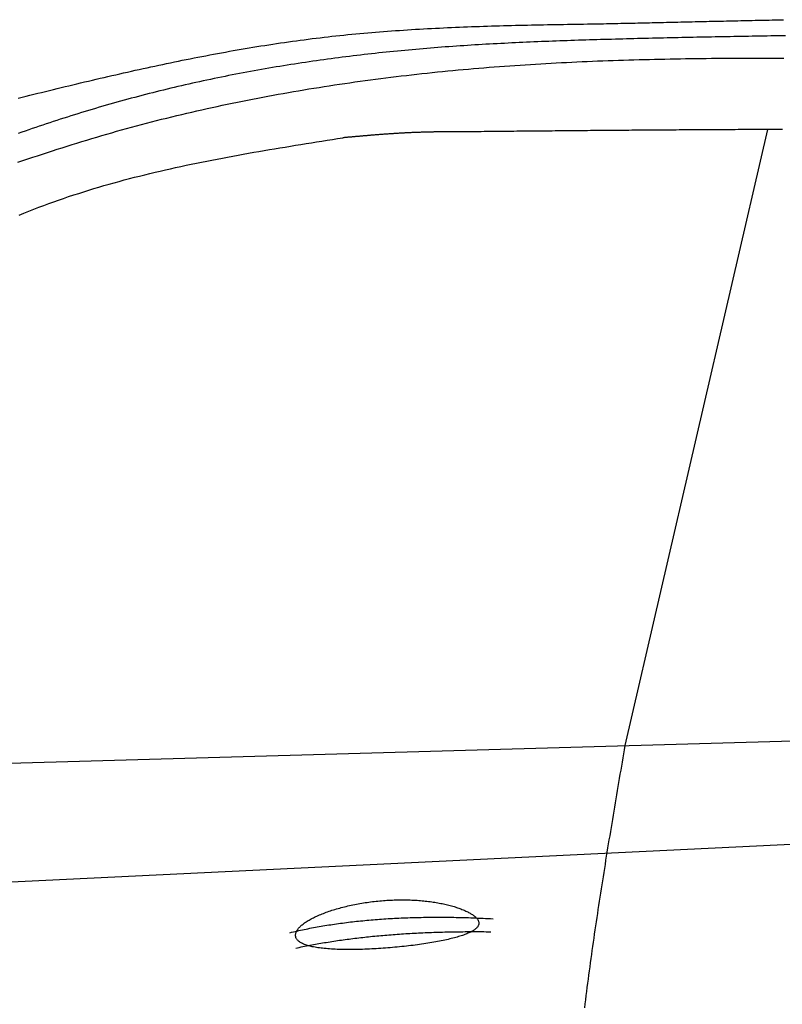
# Model space of a CAD drawing. Extents: x 562 to 7231, y 5817 to 12126.
# Tile 31 of 58: x 3112 to 3793, y 8890 to 9769. Entities that reach past the tile are written whole.
import ezdxf

# ---------------------------------------------------------------- set-up
doc = ezdxf.new("R2010")
doc.units = 0
doc.layers.add('CAR', color=10, linetype='CONTINUOUS')

msp = doc.modelspace()

# ---------------------------------------------------------------- linework, layer by layer
at = {"layer": 'CAR'}
for p, q in [((3780.018, 9671.238), (3652.721, 9120.874)), ((2781.343, 9095.884), (4447.567, 9143.669)), ((4447.567, 9063.515), (2239.878, 8957.561))]:
    msp.add_line(p, q, dxfattribs=at)
for points in [[(3110.83, 9699.32, 0), (3114.32, 9700.18, 0), (3117.8, 9701.04, 0), (3121.28, 9701.91, 0), (3124.76, 9702.77, 0), (3128.24, 9703.62, 0), (3131.72, 9704.48, 0), (3135.21, 9705.33, 0), (3138.69, 9706.19, 0), (3142.17, 9707.04, 0), (3145.65, 9707.88, 0), (3149.14, 9708.73, 0), (3152.62, 9709.57, 0), (3156.1, 9710.41, 0), (3159.59, 9711.25, 0), (3163.07, 9712.08, 0), (3166.56, 9712.91, 0), (3170.04, 9713.74, 0), (3173.53, 9714.57, 0), (3177.02, 9715.39, 0), (3180.5, 9716.21, 0), (3183.99, 9717.02, 0), (3187.48, 9717.83, 0), (3190.97, 9718.64, 0), (3194.46, 9719.44, 0), (3197.94, 9720.24, 0), (3201.43, 9721.03, 0), (3204.92, 9721.83, 0), (3208.42, 9722.61, 0), (3211.91, 9723.39, 0), (3215.4, 9724.17, 0), (3218.89, 9724.94, 0), (3222.38, 9725.71, 0), (3225.88, 9726.47, 0), (3229.37, 9727.23, 0), (3232.87, 9727.98, 0), (3236.36, 9728.73, 0), (3239.86, 9729.47, 0), (3243.36, 9730.2, 0), (3246.85, 9730.93, 0), (3250.35, 9731.66, 0), (3253.85, 9732.37, 0), (3257.35, 9733.09, 0), (3260.85, 9733.79, 0), (3264.36, 9734.49, 0), (3267.86, 9735.19, 0), (3271.36, 9735.87, 0), (3274.87, 9736.55, 0), (3278.37, 9737.23, 0), (3281.88, 9737.89, 0), (3285.38, 9738.55, 0), (3288.89, 9739.2, 0), (3292.4, 9739.85, 0), (3295.91, 9740.49, 0), (3299.42, 9741.12, 0), (3302.93, 9741.74, 0), (3306.44, 9742.36, 0), (3309.96, 9742.96, 0), (3313.47, 9743.56, 0), (3316.99, 9744.16, 0), (3320.5, 9744.74, 0), (3324.02, 9745.31, 0), (3327.54, 9745.88, 0), (3331.06, 9746.44, 0), (3334.58, 9746.99, 0), (3338.1, 9747.53, 0), (3341.62, 9748.06, 0), (3345.15, 9748.59, 0), (3348.67, 9749.1, 0), (3352.2, 9749.61, 0), (3355.73, 9750.1, 0), (3359.25, 9750.59, 0), (3362.78, 9751.06, 0), (3366.32, 9751.53, 0), (3369.85, 9751.99, 0), (3373.38, 9752.44, 0), (3376.92, 9752.88, 0), (3380.45, 9753.3, 0), (3383.99, 9753.72, 0), (3387.53, 9754.13, 0), (3391.07, 9754.52, 0), (3394.61, 9754.91, 0), (3398.15, 9755.29, 0), (3401.69, 9755.66, 0), (3405.24, 9756.01, 0), (3408.79, 9756.36, 0), (3412.33, 9756.7, 0), (3415.88, 9757.03, 0), (3419.43, 9757.35, 0), (3422.98, 9757.67, 0), (3426.53, 9757.97, 0), (3430.09, 9758.26, 0), (3433.64, 9758.55, 0), (3437.19, 9758.83, 0), (3440.75, 9759.1, 0), (3444.31, 9759.36, 0), (3447.87, 9759.62, 0), (3451.42, 9759.86, 0), (3454.98, 9760.1, 0), (3458.54, 9760.34, 0), (3462.11, 9760.56, 0), (3465.67, 9760.78, 0), (3469.23, 9760.99, 0), (3472.8, 9761.19, 0), (3476.36, 9761.39, 0), (3479.93, 9761.58, 0), (3483.49, 9761.77, 0), (3487.06, 9761.95, 0), (3490.63, 9762.12, 0), (3494.2, 9762.29, 0), (3497.77, 9762.45, 0), (3501.34, 9762.6, 0), (3504.91, 9762.75, 0), (3508.48, 9762.9, 0), (3512.05, 9763.04, 0), (3515.63, 9763.17, 0), (3519.2, 9763.3, 0), (3522.77, 9763.43, 0), (3526.35, 9763.55, 0), (3529.92, 9763.66, 0), (3533.5, 9763.78, 0), (3537.08, 9763.88, 0), (3540.65, 9763.99, 0), (3544.23, 9764.09, 0), (3547.81, 9764.18, 0), (3551.39, 9764.28, 0), (3554.97, 9764.37, 0), (3558.55, 9764.45, 0), (3562.12, 9764.54, 0), (3565.7, 9764.62, 0), (3569.28, 9764.69, 0), (3572.87, 9764.77, 0), (3576.45, 9764.84, 0), (3580.03, 9764.91, 0), (3583.61, 9764.98, 0), (3587.19, 9765.04, 0), (3590.77, 9765.11, 0), (3594.35, 9765.17, 0), (3597.94, 9765.23, 0), (3601.52, 9765.29, 0), (3605.1, 9765.35, 0), (3608.69, 9765.4, 0), (3612.27, 9765.46, 0), (3615.85, 9765.51, 0), (3619.44, 9765.57, 0), (3623.02, 9765.62, 0), (3626.6, 9765.67, 0), (3630.19, 9765.72, 0), (3633.77, 9765.78, 0)], [(3633.77, 9765.78, 0), (3636.32, 9765.83, 0), (3638.87, 9765.89, 0), (3641.42, 9765.95, 0), (3643.98, 9766.01, 0), (3646.53, 9766.07, 0), (3649.08, 9766.13, 0), (3651.63, 9766.18, 0), (3654.18, 9766.24, 0), (3656.73, 9766.3, 0), (3659.29, 9766.36, 0), (3661.84, 9766.42, 0), (3664.39, 9766.47, 0), (3666.94, 9766.53, 0), (3669.49, 9766.59, 0), (3672.05, 9766.65, 0), (3674.6, 9766.71, 0), (3677.15, 9766.77, 0), (3679.7, 9766.82, 0), (3682.25, 9766.88, 0), (3684.8, 9766.94, 0), (3687.36, 9767, 0), (3689.91, 9767.06, 0), (3692.46, 9767.11, 0), (3695.01, 9767.17, 0), (3697.56, 9767.23, 0), (3700.11, 9767.29, 0), (3702.67, 9767.34, 0), (3705.22, 9767.4, 0), (3707.77, 9767.46, 0), (3710.32, 9767.52, 0), (3712.87, 9767.57, 0), (3715.43, 9767.63, 0), (3717.98, 9767.69, 0), (3720.53, 9767.75, 0), (3723.08, 9767.8, 0), (3725.63, 9767.86, 0), (3728.18, 9767.92, 0), (3730.74, 9767.98, 0), (3733.29, 9768.03, 0), (3735.84, 9768.09, 0), (3738.39, 9768.15, 0), (3740.94, 9768.2, 0), (3743.49, 9768.26, 0), (3746.05, 9768.32, 0), (3748.6, 9768.37, 0), (3751.15, 9768.43, 0), (3753.7, 9768.49, 0), (3756.25, 9768.54, 0), (3758.8, 9768.6, 0), (3761.36, 9768.66, 0), (3763.91, 9768.71, 0), (3766.46, 9768.77, 0), (3769.01, 9768.83, 0), (3771.56, 9768.88, 0), (3774.11, 9768.94, 0), (3776.67, 9768.99, 0), (3779.22, 9769.05, 0), (3781.77, 9769.1, 0), (3784.32, 9769.16, 0), (3786.87, 9769.22, 0), (3789.42, 9769.27, 0), (3791.98, 9769.33, 0), (3794.53, 9769.38, 0)], [(3796.28, 9755.03, 0), (3792.98, 9754.98, 0), (3789.67, 9754.93, 0), (3786.37, 9754.88, 0), (3783.06, 9754.83, 0), (3779.76, 9754.78, 0), (3776.45, 9754.73, 0), (3773.14, 9754.67, 0), (3769.84, 9754.62, 0), (3766.53, 9754.56, 0), (3763.23, 9754.5, 0), (3759.92, 9754.45, 0), (3756.62, 9754.39, 0), (3753.31, 9754.33, 0), (3750, 9754.27, 0), (3746.7, 9754.21, 0), (3743.39, 9754.15, 0), (3740.09, 9754.09, 0), (3736.78, 9754.02, 0), (3733.48, 9753.96, 0), (3730.17, 9753.9, 0), (3726.86, 9753.83, 0), (3723.56, 9753.76, 0), (3720.25, 9753.7, 0), (3716.95, 9753.63, 0), (3713.64, 9753.56, 0), (3710.34, 9753.49, 0), (3707.03, 9753.42, 0), (3703.73, 9753.35, 0), (3700.42, 9753.28, 0), (3697.11, 9753.21, 0), (3693.81, 9753.13, 0), (3690.5, 9753.06, 0), (3687.2, 9752.98, 0), (3683.89, 9752.91, 0), (3680.59, 9752.83, 0), (3677.28, 9752.75, 0), (3673.98, 9752.67, 0), (3670.67, 9752.59, 0), (3667.37, 9752.51, 0), (3664.06, 9752.43, 0), (3660.75, 9752.35, 0), (3657.45, 9752.26, 0), (3654.14, 9752.18, 0), (3650.84, 9752.1, 0), (3647.53, 9752.01, 0), (3644.23, 9751.92, 0), (3640.92, 9751.83, 0), (3637.62, 9751.74, 0), (3634.31, 9751.65, 0), (3631.01, 9751.56, 0), (3627.7, 9751.46, 0), (3624.4, 9751.36, 0), (3621.09, 9751.26, 0), (3617.79, 9751.16, 0), (3614.48, 9751.06, 0), (3611.18, 9750.95, 0), (3607.87, 9750.85, 0), (3604.57, 9750.74, 0), (3601.26, 9750.62, 0), (3597.96, 9750.51, 0), (3594.66, 9750.39, 0), (3591.35, 9750.27, 0), (3588.05, 9750.15, 0), (3584.74, 9750.02, 0), (3581.44, 9749.89, 0), (3578.14, 9749.76, 0), (3574.83, 9749.63, 0), (3571.53, 9749.49, 0), (3568.23, 9749.35, 0), (3564.92, 9749.2, 0), (3561.62, 9749.06, 0), (3558.32, 9748.9, 0), (3555.02, 9748.75, 0), (3551.71, 9748.59, 0), (3548.41, 9748.43, 0), (3545.11, 9748.26, 0), (3541.81, 9748.09, 0), (3538.51, 9747.92, 0), (3535.2, 9747.74, 0), (3531.9, 9747.55, 0), (3528.6, 9747.37, 0), (3525.3, 9747.18, 0), (3522, 9746.98, 0), (3518.7, 9746.78, 0), (3515.4, 9746.57, 0), (3512.1, 9746.36, 0), (3508.8, 9746.15, 0), (3505.5, 9745.93, 0), (3502.2, 9745.7, 0), (3498.9, 9745.47, 0), (3495.61, 9745.24, 0), (3492.31, 9745, 0), (3489.01, 9744.75, 0), (3485.71, 9744.5, 0), (3482.41, 9744.24, 0), (3479.12, 9743.98, 0), (3475.82, 9743.71, 0), (3472.52, 9743.44, 0), (3469.23, 9743.16, 0), (3465.93, 9742.88, 0), (3462.64, 9742.58, 0), (3459.34, 9742.29, 0), (3456.05, 9741.98, 0), (3452.75, 9741.67, 0), (3449.46, 9741.35, 0), (3446.16, 9741.03, 0), (3442.87, 9740.7, 0), (3439.58, 9740.37, 0), (3436.28, 9740.02, 0), (3432.99, 9739.67, 0), (3429.7, 9739.32, 0), (3426.41, 9738.95, 0), (3423.12, 9738.59, 0), (3419.83, 9738.21, 0), (3416.54, 9737.83, 0), (3413.25, 9737.44, 0), (3409.96, 9737.04, 0), (3406.67, 9736.64, 0), (3403.39, 9736.23, 0), (3400.1, 9735.81, 0), (3396.82, 9735.39, 0), (3393.53, 9734.96, 0), (3390.25, 9734.52, 0), (3386.96, 9734.08, 0), (3383.68, 9733.63, 0), (3380.4, 9733.17, 0), (3377.12, 9732.7, 0), (3373.84, 9732.23, 0), (3370.56, 9731.75, 0), (3367.29, 9731.27, 0), (3364.01, 9730.77, 0), (3360.74, 9730.27, 0), (3357.46, 9729.76, 0), (3354.19, 9729.25, 0), (3350.92, 9728.73, 0), (3347.65, 9728.2, 0), (3344.38, 9727.66, 0), (3341.11, 9727.12, 0), (3337.84, 9726.57, 0), (3334.58, 9726.01, 0), (3331.31, 9725.44, 0), (3328.05, 9724.87, 0), (3324.79, 9724.29, 0), (3321.53, 9723.7, 0), (3318.27, 9723.11, 0), (3315.01, 9722.51, 0), (3311.76, 9721.9, 0), (3308.51, 9721.28, 0), (3305.25, 9720.65, 0), (3302, 9720.02, 0), (3298.75, 9719.38, 0), (3295.51, 9718.73, 0), (3292.26, 9718.08, 0), (3289.02, 9717.41, 0), (3285.78, 9716.74, 0), (3282.53, 9716.07, 0), (3279.3, 9715.38, 0), (3276.06, 9714.69, 0), (3272.82, 9713.98, 0), (3269.59, 9713.27, 0), (3266.36, 9712.56, 0), (3263.13, 9711.83, 0), (3259.9, 9711.1, 0), (3256.68, 9710.36, 0), (3253.46, 9709.61, 0), (3250.24, 9708.85, 0), (3247.02, 9708.09, 0), (3243.8, 9707.32, 0), (3240.58, 9706.54, 0), (3237.37, 9705.75, 0), (3234.16, 9704.95, 0), (3230.95, 9704.15, 0), (3227.75, 9703.33, 0), (3224.54, 9702.51, 0), (3221.34, 9701.68, 0), (3218.14, 9700.84, 0), (3214.95, 9700, 0), (3211.75, 9699.15, 0), (3208.56, 9698.28, 0), (3205.37, 9697.41, 0), (3202.19, 9696.53, 0), (3199, 9695.65, 0), (3195.82, 9694.75, 0), (3192.64, 9693.85, 0), (3189.47, 9692.94, 0), (3186.29, 9692.02, 0), (3183.12, 9691.09, 0), (3179.95, 9690.15, 0), (3176.79, 9689.21, 0), (3173.62, 9688.25, 0), (3170.46, 9687.29, 0), (3167.3, 9686.33, 0), (3164.15, 9685.35, 0), (3160.99, 9684.37, 0), (3157.84, 9683.38, 0), (3154.69, 9682.38, 0), (3151.54, 9681.38, 0), (3148.39, 9680.37, 0), (3145.25, 9679.35, 0), (3142.11, 9678.33, 0), (3138.97, 9677.3, 0), (3135.83, 9676.27, 0), (3132.69, 9675.22, 0), (3129.56, 9674.18, 0), (3126.43, 9673.12, 0), (3123.3, 9672.06, 0), (3120.17, 9671, 0), (3117.04, 9669.93, 0), (3113.92, 9668.85, 0), (3110.79, 9667.77, 0)], [(3110.57, 9642.02, 0), (3114.94, 9643.5, 0), (3119.32, 9644.98, 0), (3123.7, 9646.45, 0), (3128.09, 9647.91, 0), (3132.48, 9649.36, 0), (3136.87, 9650.8, 0), (3141.26, 9652.23, 0), (3145.66, 9653.65, 0), (3150.06, 9655.05, 0), (3154.46, 9656.45, 0), (3158.87, 9657.83, 0), (3163.28, 9659.2, 0), (3167.7, 9660.56, 0), (3172.12, 9661.9, 0), (3176.54, 9663.23, 0), (3180.97, 9664.55, 0), (3185.4, 9665.85, 0), (3189.84, 9667.14, 0), (3194.28, 9668.41, 0), (3198.72, 9669.67, 0), (3203.17, 9670.92, 0), (3207.63, 9672.15, 0), (3212.09, 9673.36, 0), (3216.55, 9674.57, 0), (3221.02, 9675.75, 0), (3225.49, 9676.93, 0), (3229.96, 9678.09, 0), (3234.44, 9679.24, 0), (3238.92, 9680.37, 0), (3243.41, 9681.49, 0), (3247.9, 9682.59, 0), (3252.39, 9683.68, 0), (3256.89, 9684.76, 0), (3261.39, 9685.83, 0), (3265.9, 9686.88, 0), (3270.41, 9687.91, 0), (3274.92, 9688.94, 0), (3279.43, 9689.95, 0), (3283.95, 9690.95, 0), (3288.47, 9691.93, 0), (3293, 9692.9, 0), (3297.52, 9693.86, 0), (3302.05, 9694.81, 0), (3306.59, 9695.74, 0), (3311.13, 9696.66, 0), (3315.67, 9697.56, 0), (3320.21, 9698.46, 0), (3324.75, 9699.34, 0), (3329.3, 9700.21, 0), (3333.85, 9701.06, 0), (3338.41, 9701.91, 0), (3342.97, 9702.74, 0), (3347.52, 9703.56, 0), (3352.09, 9704.37, 0), (3356.65, 9705.16, 0), (3361.22, 9705.94, 0), (3365.79, 9706.71, 0), (3370.36, 9707.47, 0), (3374.93, 9708.21, 0), (3379.51, 9708.95, 0), (3384.09, 9709.67, 0), (3388.67, 9710.38, 0), (3393.25, 9711.08, 0), (3397.83, 9711.77, 0), (3402.42, 9712.44, 0), (3407.01, 9713.1, 0), (3411.6, 9713.76, 0), (3416.19, 9714.4, 0), (3420.78, 9715.02, 0), (3425.38, 9715.64, 0), (3429.97, 9716.25, 0), (3434.57, 9716.84, 0), (3439.17, 9717.43, 0), (3443.77, 9718, 0), (3448.37, 9718.56, 0), (3452.98, 9719.11, 0), (3457.58, 9719.65, 0), (3462.19, 9720.18, 0), (3466.8, 9720.7, 0), (3471.41, 9721.2, 0), (3476.01, 9721.7, 0), (3480.63, 9722.19, 0), (3485.24, 9722.66, 0), (3489.85, 9723.13, 0), (3494.46, 9723.58, 0), (3499.08, 9724.02, 0), (3503.69, 9724.46, 0), (3508.31, 9724.88, 0), (3512.93, 9725.29, 0), (3517.54, 9725.7, 0), (3522.16, 9726.09, 0), (3526.78, 9726.47, 0), (3531.4, 9726.84, 0), (3536.02, 9727.21, 0), (3540.64, 9727.56, 0), (3545.26, 9727.9, 0), (3549.88, 9728.24, 0), (3554.5, 9728.56, 0), (3559.12, 9728.87, 0), (3563.74, 9729.18, 0), (3568.36, 9729.47, 0), (3572.98, 9729.76, 0), (3577.6, 9730.03, 0), (3582.22, 9730.3, 0), (3586.84, 9730.56, 0), (3591.46, 9730.81, 0), (3596.08, 9731.05, 0), (3600.7, 9731.28, 0), (3605.32, 9731.5, 0), (3609.94, 9731.72, 0), (3614.56, 9731.93, 0), (3619.18, 9732.13, 0), (3623.8, 9732.32, 0), (3628.42, 9732.5, 0), (3633.04, 9732.68, 0), (3637.66, 9732.85, 0), (3642.29, 9733.01, 0), (3646.91, 9733.16, 0), (3651.53, 9733.31, 0), (3656.15, 9733.45, 0), (3660.77, 9733.58, 0), (3665.39, 9733.71, 0), (3670.01, 9733.83, 0), (3674.63, 9733.94, 0), (3679.25, 9734.05, 0), (3683.87, 9734.15, 0), (3688.49, 9734.25, 0), (3693.11, 9734.34, 0), (3697.73, 9734.42, 0), (3702.35, 9734.5, 0), (3706.97, 9734.58, 0), (3711.6, 9734.64, 0), (3716.22, 9734.71, 0), (3720.84, 9734.77, 0), (3725.46, 9734.82, 0), (3730.08, 9734.87, 0), (3734.7, 9734.91, 0), (3739.32, 9734.95, 0), (3743.94, 9734.99, 0), (3748.56, 9735.02, 0), (3753.18, 9735.05, 0), (3757.8, 9735.07, 0), (3762.42, 9735.09, 0), (3767.05, 9735.11, 0), (3771.67, 9735.12, 0), (3776.29, 9735.13, 0), (3780.91, 9735.13, 0), (3785.53, 9735.14, 0), (3790.15, 9735.14, 0), (3794.77, 9735.13, 0)], [(3521.78, 9669.32, 0), (3521.01, 9669.32, 0), (3520.25, 9669.32, 0), (3519.49, 9669.32, 0), (3518.73, 9669.32, 0), (3517.96, 9669.32, 0), (3517.2, 9669.32, 0), (3516.44, 9669.32, 0), (3515.68, 9669.32, 0), (3514.92, 9669.32, 0), (3514.15, 9669.32, 0), (3513.39, 9669.32, 0), (3512.63, 9669.32, 0), (3511.87, 9669.32, 0), (3511.1, 9669.32, 0), (3510.34, 9669.32, 0), (3509.58, 9669.32, 0), (3508.82, 9669.31, 0), (3508.06, 9669.31, 0), (3507.29, 9669.31, 0), (3506.53, 9669.31, 0), (3505.77, 9669.31, 0), (3505.01, 9669.3, 0), (3504.24, 9669.3, 0), (3503.48, 9669.3, 0), (3502.72, 9669.29, 0), (3501.96, 9669.29, 0), (3501.2, 9669.29, 0), (3500.43, 9669.28, 0), (3499.67, 9669.28, 0), (3498.91, 9669.27, 0), (3498.15, 9669.27, 0), (3497.39, 9669.26, 0), (3496.62, 9669.26, 0), (3495.86, 9669.25, 0), (3495.1, 9669.24, 0), (3494.34, 9669.24, 0), (3493.58, 9669.23, 0), (3492.81, 9669.22, 0), (3492.05, 9669.22, 0), (3491.29, 9669.21, 0), (3490.53, 9669.2, 0), (3489.77, 9669.19, 0), (3489, 9669.18, 0), (3488.24, 9669.17, 0), (3487.48, 9669.16, 0), (3486.72, 9669.15, 0), (3485.96, 9669.13, 0), (3485.19, 9669.12, 0), (3484.43, 9669.11, 0), (3483.67, 9669.1, 0), (3482.91, 9669.08, 0), (3482.15, 9669.07, 0), (3481.39, 9669.05, 0), (3480.62, 9669.04, 0), (3479.86, 9669.02, 0), (3479.1, 9669, 0), (3478.34, 9668.99, 0), (3477.58, 9668.97, 0), (3476.82, 9668.95, 0), (3476.06, 9668.93, 0), (3475.29, 9668.91, 0), (3474.53, 9668.89, 0), (3473.77, 9668.87, 0), (3473.01, 9668.85, 0), (3472.25, 9668.83, 0), (3471.49, 9668.8, 0), (3470.73, 9668.78, 0), (3469.97, 9668.75, 0), (3469.2, 9668.73, 0), (3468.44, 9668.7, 0), (3467.68, 9668.68, 0), (3466.92, 9668.65, 0), (3466.16, 9668.62, 0), (3465.4, 9668.59, 0), (3464.64, 9668.56, 0), (3463.88, 9668.53, 0), (3463.12, 9668.5, 0), (3462.36, 9668.46, 0), (3461.59, 9668.43, 0), (3460.83, 9668.4, 0), (3460.07, 9668.36, 0), (3459.31, 9668.33, 0), (3458.55, 9668.29, 0), (3457.79, 9668.25, 0), (3457.03, 9668.21, 0), (3456.27, 9668.17, 0), (3455.51, 9668.13, 0), (3454.75, 9668.09, 0), (3453.99, 9668.05, 0), (3453.23, 9668.01, 0), (3452.47, 9667.97, 0), (3451.71, 9667.92, 0), (3450.95, 9667.88, 0), (3450.19, 9667.83, 0), (3449.43, 9667.79, 0), (3448.67, 9667.74, 0), (3447.91, 9667.69, 0), (3447.15, 9667.65, 0), (3446.39, 9667.6, 0), (3445.63, 9667.55, 0), (3444.87, 9667.5, 0), (3444.11, 9667.45, 0), (3443.35, 9667.4, 0), (3442.59, 9667.35, 0), (3441.83, 9667.29, 0), (3441.07, 9667.24, 0), (3440.31, 9667.19, 0), (3439.55, 9667.13, 0), (3438.79, 9667.08, 0), (3438.03, 9667.02, 0), (3437.27, 9666.97, 0), (3436.51, 9666.91, 0), (3435.75, 9666.85, 0), (3434.99, 9666.8, 0), (3434.23, 9666.74, 0), (3433.47, 9666.68, 0), (3432.71, 9666.62, 0), (3431.95, 9666.56, 0), (3431.19, 9666.5, 0), (3430.43, 9666.44, 0), (3429.67, 9666.38, 0), (3428.91, 9666.32, 0), (3428.15, 9666.26, 0), (3427.39, 9666.2, 0), (3426.63, 9666.14, 0), (3425.87, 9666.08, 0), (3425.11, 9666.01, 0), (3424.35, 9665.95, 0), (3423.59, 9665.89, 0), (3422.83, 9665.82, 0), (3422.08, 9665.76, 0), (3421.32, 9665.7, 0), (3420.56, 9665.63, 0), (3419.8, 9665.57, 0), (3419.04, 9665.5, 0), (3418.28, 9665.44, 0), (3417.52, 9665.37, 0), (3416.76, 9665.3, 0), (3416, 9665.24, 0), (3415.24, 9665.17, 0), (3414.48, 9665.11, 0), (3413.72, 9665.04, 0), (3412.96, 9664.97, 0), (3412.2, 9664.91, 0), (3411.44, 9664.84, 0), (3410.69, 9664.77, 0), (3409.93, 9664.7, 0), (3409.17, 9664.64, 0), (3408.41, 9664.57, 0), (3407.65, 9664.5, 0), (3406.89, 9664.43, 0), (3406.13, 9664.36, 0), (3405.37, 9664.3, 0), (3404.61, 9664.23, 0), (3403.85, 9664.16, 0), (3403.09, 9664.09, 0), (3402.33, 9664.02, 0), (3401.57, 9663.96, 0), (3400.82, 9663.89, 0)], [(3793.47, 9671.28, 0), (3790.83, 9671.27, 0), (3788.2, 9671.26, 0), (3785.56, 9671.25, 0), (3782.92, 9671.25, 0), (3780.28, 9671.24, 0), (3777.64, 9671.23, 0), (3775.01, 9671.22, 0), (3772.37, 9671.21, 0), (3769.73, 9671.2, 0), (3767.09, 9671.19, 0), (3764.46, 9671.18, 0), (3761.82, 9671.17, 0), (3759.18, 9671.16, 0), (3756.54, 9671.15, 0), (3753.9, 9671.14, 0), (3751.27, 9671.13, 0), (3748.63, 9671.12, 0), (3745.99, 9671.1, 0), (3743.35, 9671.09, 0), (3740.72, 9671.08, 0), (3738.08, 9671.06, 0), (3735.44, 9671.05, 0), (3732.8, 9671.04, 0), (3730.16, 9671.02, 0), (3727.53, 9671.01, 0), (3724.89, 9670.99, 0), (3722.25, 9670.98, 0), (3719.61, 9670.96, 0), (3716.98, 9670.95, 0), (3714.34, 9670.93, 0), (3711.7, 9670.92, 0), (3709.06, 9670.9, 0), (3706.42, 9670.89, 0), (3703.79, 9670.87, 0), (3701.15, 9670.85, 0), (3698.51, 9670.83, 0), (3695.87, 9670.82, 0), (3693.24, 9670.8, 0), (3690.6, 9670.78, 0), (3687.96, 9670.76, 0), (3685.32, 9670.75, 0), (3682.68, 9670.73, 0), (3680.05, 9670.71, 0), (3677.41, 9670.69, 0), (3674.77, 9670.67, 0), (3672.13, 9670.65, 0), (3669.49, 9670.63, 0), (3666.86, 9670.61, 0), (3664.22, 9670.59, 0), (3661.58, 9670.57, 0), (3658.94, 9670.55, 0), (3656.31, 9670.53, 0), (3653.67, 9670.51, 0), (3651.03, 9670.49, 0), (3648.39, 9670.47, 0), (3645.75, 9670.45, 0), (3643.12, 9670.43, 0), (3640.48, 9670.4, 0), (3637.84, 9670.38, 0), (3635.2, 9670.36, 0), (3632.57, 9670.34, 0), (3629.93, 9670.32, 0), (3627.29, 9670.29, 0), (3624.65, 9670.27, 0), (3622.01, 9670.25, 0), (3619.38, 9670.23, 0), (3616.74, 9670.2, 0), (3614.1, 9670.18, 0), (3611.46, 9670.16, 0), (3608.82, 9670.13, 0), (3606.19, 9670.11, 0), (3603.55, 9670.09, 0), (3600.91, 9670.06, 0), (3598.27, 9670.04, 0), (3595.64, 9670.02, 0), (3593, 9669.99, 0), (3590.36, 9669.97, 0), (3587.72, 9669.94, 0), (3585.08, 9669.92, 0), (3582.45, 9669.9, 0), (3579.81, 9669.87, 0), (3577.17, 9669.85, 0), (3574.53, 9669.82, 0), (3571.89, 9669.8, 0), (3569.26, 9669.77, 0), (3566.62, 9669.75, 0), (3563.98, 9669.72, 0), (3561.34, 9669.7, 0), (3558.71, 9669.68, 0), (3556.07, 9669.65, 0), (3553.43, 9669.63, 0), (3550.79, 9669.6, 0), (3548.15, 9669.58, 0), (3545.52, 9669.55, 0), (3542.88, 9669.53, 0), (3540.24, 9669.5, 0), (3537.6, 9669.48, 0), (3534.97, 9669.45, 0), (3532.33, 9669.42, 0), (3529.69, 9669.4, 0), (3527.05, 9669.37, 0), (3524.41, 9669.35, 0), (3521.78, 9669.32, 0)], [(3111.5, 9594.87, 0), (3115.89, 9596.64, 0), (3120.29, 9598.38, 0), (3124.71, 9600.09, 0), (3129.13, 9601.77, 0), (3133.56, 9603.43, 0), (3138, 9605.06, 0), (3142.45, 9606.66, 0), (3146.9, 9608.23, 0), (3151.37, 9609.78, 0), (3155.84, 9611.29, 0), (3160.32, 9612.78, 0), (3164.81, 9614.24, 0), (3169.31, 9615.67, 0), (3173.81, 9617.07, 0), (3178.32, 9618.45, 0), (3182.84, 9619.8, 0), (3187.37, 9621.13, 0), (3191.91, 9622.43, 0), (3196.45, 9623.7, 0), (3201, 9624.95, 0), (3205.55, 9626.18, 0), (3210.11, 9627.39, 0), (3214.68, 9628.57, 0), (3219.25, 9629.73, 0), (3223.83, 9630.88, 0), (3228.42, 9632, 0), (3233.01, 9633.1, 0), (3237.61, 9634.18, 0), (3242.21, 9635.24, 0), (3246.82, 9636.28, 0), (3251.43, 9637.3, 0), (3256.05, 9638.31, 0), (3260.67, 9639.3, 0), (3265.3, 9640.28, 0), (3269.93, 9641.24, 0), (3274.57, 9642.18, 0), (3279.21, 9643.11, 0), (3283.85, 9644.02, 0), (3288.5, 9644.92, 0), (3293.15, 9645.81, 0), (3297.81, 9646.69, 0), (3302.47, 9647.55, 0), (3307.13, 9648.4, 0), (3311.79, 9649.24, 0), (3316.46, 9650.08, 0), (3321.13, 9650.9, 0), (3325.81, 9651.71, 0), (3330.48, 9652.51, 0), (3335.16, 9653.31, 0), (3339.84, 9654.09, 0), (3344.52, 9654.87, 0), (3349.21, 9655.65, 0), (3353.89, 9656.42, 0), (3358.58, 9657.18, 0), (3363.27, 9657.94, 0), (3367.96, 9658.69, 0), (3372.65, 9659.44, 0), (3377.35, 9660.19, 0), (3382.04, 9660.93, 0), (3386.73, 9661.67, 0), (3391.43, 9662.41, 0), (3396.12, 9663.15, 0), (3400.82, 9663.89, 0)], [(3652.72, 9120.87, 0), (3652.1, 9117.22, 0), (3651.47, 9113.56, 0), (3650.85, 9109.9, 0), (3650.23, 9106.25, 0), (3649.6, 9102.59, 0), (3648.98, 9098.93, 0), (3648.36, 9095.27, 0), (3647.74, 9091.62, 0), (3647.11, 9087.96, 0), (3646.49, 9084.3, 0), (3645.88, 9080.65, 0), (3645.26, 9076.99, 0), (3644.64, 9073.33, 0), (3644.02, 9069.67, 0), (3643.41, 9066.02, 0), (3642.79, 9062.36, 0), (3642.18, 9058.7, 0), (3641.57, 9055.04, 0), (3640.96, 9051.39, 0), (3640.36, 9047.73, 0), (3639.75, 9044.07, 0), (3639.15, 9040.41, 0), (3638.54, 9036.75, 0), (3637.94, 9033.1, 0), (3637.34, 9029.44, 0), (3636.75, 9025.78, 0), (3636.16, 9022.12, 0), (3635.56, 9018.46, 0), (3634.98, 9014.8, 0), (3634.39, 9011.14, 0), (3633.81, 9007.48, 0), (3633.22, 9003.82, 0), (3632.65, 9000.16, 0), (3632.07, 8996.5, 0), (3631.5, 8992.84, 0), (3630.93, 8989.18, 0), (3630.36, 8985.52, 0), (3629.8, 8981.86, 0), (3629.24, 8978.2, 0), (3628.68, 8974.54, 0), (3628.13, 8970.88, 0), (3627.58, 8967.22, 0), (3627.03, 8963.56, 0), (3626.49, 8959.9, 0), (3625.95, 8956.23, 0), (3625.42, 8952.57, 0), (3624.89, 8948.91, 0), (3624.36, 8945.25, 0), (3623.84, 8941.58, 0), (3623.32, 8937.92, 0), (3622.81, 8934.26, 0), (3622.3, 8930.6, 0), (3621.8, 8926.93, 0), (3621.3, 8923.27, 0), (3620.8, 8919.6, 0), (3620.31, 8915.94, 0), (3619.83, 8912.27, 0), (3619.35, 8908.61, 0), (3618.87, 8904.94, 0), (3618.4, 8901.28, 0), (3617.93, 8897.61, 0), (3617.47, 8893.94, 0), (3617.02, 8890.28, 0), (3616.57, 8886.61, 0)], [(3358.58, 8950.72, 0), (3358.54, 8951.2, 0), (3358.54, 8951.68, 0), (3358.57, 8952.17, 0), (3358.64, 8952.66, 0), (3358.75, 8953.16, 0), (3358.89, 8953.66, 0), (3359.06, 8954.17, 0), (3359.27, 8954.67, 0), (3359.52, 8955.18, 0), (3359.81, 8955.7, 0), (3360.13, 8956.21, 0), (3360.48, 8956.73, 0), (3360.87, 8957.25, 0), (3361.29, 8957.77, 0), (3361.75, 8958.3, 0), (3362.25, 8958.82, 0), (3362.77, 8959.35, 0), (3363.33, 8959.87, 0), (3363.93, 8960.4, 0), (3364.56, 8960.93, 0), (3365.21, 8961.45, 0), (3365.91, 8961.98, 0), (3366.63, 8962.5, 0), (3367.39, 8963.03, 0), (3368.17, 8963.55, 0), (3368.99, 8964.07, 0), (3369.84, 8964.59, 0), (3370.72, 8965.11, 0), (3371.63, 8965.63, 0), (3372.56, 8966.14, 0), (3373.53, 8966.65, 0), (3374.52, 8967.16, 0), (3375.54, 8967.66, 0), (3376.59, 8968.16, 0), (3377.66, 8968.65, 0), (3378.76, 8969.15, 0), (3379.89, 8969.63, 0), (3381.03, 8970.11, 0), (3382.21, 8970.59, 0), (3383.41, 8971.06, 0), (3384.63, 8971.53, 0), (3385.87, 8971.99, 0), (3387.14, 8972.44, 0), (3388.42, 8972.89, 0), (3389.73, 8973.33, 0), (3391.06, 8973.76, 0), (3392.4, 8974.19, 0), (3393.77, 8974.61, 0), (3395.15, 8975.02, 0), (3396.55, 8975.42, 0), (3397.97, 8975.82, 0), (3399.41, 8976.2, 0), (3400.86, 8976.58, 0), (3402.32, 8976.95, 0), (3403.8, 8977.31, 0), (3405.29, 8977.66, 0), (3406.8, 8978.01, 0), (3408.31, 8978.34, 0), (3409.84, 8978.66, 0), (3411.38, 8978.97, 0), (3412.94, 8979.28, 0), (3414.5, 8979.57, 0), (3416.06, 8979.85, 0), (3417.64, 8980.12, 0), (3419.23, 8980.38, 0), (3420.82, 8980.63, 0), (3422.42, 8980.87, 0), (3424.02, 8981.09, 0), (3425.63, 8981.31, 0), (3427.24, 8981.51, 0), (3428.86, 8981.71, 0), (3430.48, 8981.89, 0), (3432.1, 8982.05, 0), (3433.72, 8982.21, 0), (3435.34, 8982.36, 0), (3436.97, 8982.49, 0), (3438.59, 8982.61, 0), (3440.22, 8982.72, 0), (3441.84, 8982.82, 0), (3443.46, 8982.9, 0), (3445.07, 8982.97, 0), (3446.68, 8983.03, 0), (3448.29, 8983.08, 0), (3449.9, 8983.11, 0), (3451.5, 8983.14, 0), (3453.09, 8983.15, 0), (3454.68, 8983.15, 0), (3456.25, 8983.13, 0), (3457.83, 8983.11, 0), (3459.39, 8983.07, 0), (3460.95, 8983.02, 0), (3462.49, 8982.96, 0), (3464.03, 8982.89, 0), (3465.56, 8982.8, 0), (3467.07, 8982.71, 0), (3468.58, 8982.6, 0), (3470.07, 8982.48, 0), (3471.55, 8982.35, 0), (3473.02, 8982.21, 0), (3474.47, 8982.06, 0), (3475.91, 8981.9, 0), (3477.34, 8981.72, 0), (3478.75, 8981.54, 0), (3480.15, 8981.35, 0), (3481.53, 8981.15, 0), (3482.9, 8980.93, 0), (3484.25, 8980.71, 0), (3485.59, 8980.48, 0), (3486.9, 8980.24, 0), (3488.2, 8979.99, 0), (3489.48, 8979.73, 0), (3490.75, 8979.47, 0), (3491.99, 8979.19, 0), (3493.22, 8978.91, 0), (3494.42, 8978.62, 0), (3495.61, 8978.32, 0), (3496.77, 8978.01, 0), (3497.92, 8977.7, 0), (3499.04, 8977.38, 0), (3500.14, 8977.06, 0), (3501.22, 8976.73, 0), (3502.28, 8976.39, 0), (3503.31, 8976.04, 0), (3504.33, 8975.69, 0), (3505.31, 8975.34, 0), (3506.28, 8974.98, 0), (3507.22, 8974.61, 0), (3508.13, 8974.25, 0), (3509.03, 8973.87, 0), (3509.89, 8973.49, 0), (3510.73, 8973.11, 0), (3511.54, 8972.73, 0), (3512.33, 8972.34, 0), (3513.09, 8971.94, 0), (3513.83, 8971.55, 0), (3514.53, 8971.15, 0), (3515.21, 8970.75, 0), (3515.86, 8970.34, 0), (3516.48, 8969.94, 0), (3517.07, 8969.53, 0), (3517.63, 8969.12, 0), (3518.16, 8968.71, 0), (3518.66, 8968.3, 0), (3519.14, 8967.88, 0), (3519.58, 8967.47, 0), (3519.98, 8967.05, 0), (3520.36, 8966.64, 0), (3520.7, 8966.22, 0), (3521.02, 8965.8, 0), (3521.29, 8965.38, 0), (3521.54, 8964.96, 0), (3521.75, 8964.55, 0), (3521.93, 8964.13, 0), (3522.07, 8963.71, 0), (3522.17, 8963.29, 0), (3522.24, 8962.87, 0), (3522.28, 8962.46, 0), (3522.28, 8962.04, 0), (3522.24, 8961.62, 0), (3522.17, 8961.21, 0), (3522.06, 8960.8, 0), (3521.91, 8960.38, 0), (3521.72, 8959.97, 0), (3521.49, 8959.56, 0), (3521.23, 8959.15, 0), (3520.93, 8958.74, 0), (3520.59, 8958.34, 0), (3520.21, 8957.93, 0), (3519.79, 8957.53, 0), (3519.33, 8957.12, 0), (3518.83, 8956.72, 0), (3518.29, 8956.32, 0), (3517.71, 8955.93, 0), (3517.09, 8955.53, 0), (3516.43, 8955.14, 0), (3515.72, 8954.75, 0), (3514.98, 8954.36, 0), (3514.2, 8953.97, 0), (3513.38, 8953.59, 0), (3512.52, 8953.21, 0), (3511.61, 8952.83, 0), (3510.67, 8952.45, 0), (3509.68, 8952.07, 0), (3508.66, 8951.7, 0), (3507.6, 8951.33, 0), (3506.49, 8950.96, 0), (3505.35, 8950.6, 0), (3504.17, 8950.24, 0), (3502.95, 8949.88, 0), (3501.69, 8949.53, 0), (3500.39, 8949.17, 0), (3499.05, 8948.83, 0), (3497.68, 8948.48, 0), (3496.27, 8948.14, 0), (3494.82, 8947.8, 0), (3493.34, 8947.46, 0), (3491.83, 8947.13, 0), (3490.27, 8946.81, 0), (3488.69, 8946.48, 0), (3487.07, 8946.16, 0), (3485.42, 8945.85, 0), (3483.74, 8945.54, 0), (3482.03, 8945.23, 0), (3480.29, 8944.93, 0), (3478.52, 8944.64, 0), (3476.72, 8944.35, 0), (3474.9, 8944.06, 0), (3473.05, 8943.78, 0), (3471.18, 8943.5, 0), (3469.29, 8943.23, 0), (3467.37, 8942.97, 0), (3465.43, 8942.71, 0), (3463.47, 8942.46, 0), (3461.5, 8942.22, 0), (3459.51, 8941.98, 0), (3457.5, 8941.75, 0), (3455.48, 8941.52, 0), (3453.45, 8941.3, 0), (3451.4, 8941.09, 0), (3449.35, 8940.89, 0), (3447.28, 8940.7, 0), (3445.22, 8940.51, 0), (3443.14, 8940.33, 0), (3441.06, 8940.16, 0), (3438.98, 8940, 0), (3436.9, 8939.84, 0), (3434.82, 8939.7, 0), (3432.74, 8939.56, 0), (3430.66, 8939.43, 0), (3428.59, 8939.32, 0), (3426.53, 8939.21, 0), (3424.47, 8939.11, 0), (3422.43, 8939.02, 0), (3420.39, 8938.94, 0), (3418.37, 8938.87, 0), (3416.36, 8938.82, 0), (3414.37, 8938.77, 0), (3412.4, 8938.73, 0), (3410.44, 8938.71, 0), (3408.5, 8938.69, 0), (3406.59, 8938.69, 0), (3404.69, 8938.69, 0), (3402.83, 8938.71, 0), (3400.98, 8938.74, 0), (3399.17, 8938.78, 0), (3397.38, 8938.83, 0), (3395.62, 8938.9, 0), (3393.89, 8938.97, 0), (3392.19, 8939.06, 0), (3390.53, 8939.16, 0), (3388.9, 8939.27, 0), (3387.31, 8939.39, 0), (3385.75, 8939.53, 0), (3384.23, 8939.68, 0), (3382.75, 8939.84, 0), (3381.3, 8940.01, 0), (3379.9, 8940.19, 0), (3378.54, 8940.39, 0), (3377.22, 8940.59, 0), (3375.94, 8940.81, 0), (3374.71, 8941.04, 0), (3373.52, 8941.29, 0), (3372.37, 8941.54, 0), (3371.27, 8941.81, 0), (3370.21, 8942.09, 0), (3369.2, 8942.37, 0), (3368.24, 8942.67, 0), (3367.32, 8942.99, 0), (3366.45, 8943.31, 0), (3365.63, 8943.64, 0), (3364.85, 8943.99, 0), (3364.12, 8944.34, 0), (3363.44, 8944.71, 0), (3362.8, 8945.08, 0), (3362.21, 8945.46, 0), (3361.67, 8945.86, 0), (3361.17, 8946.26, 0), (3360.72, 8946.67, 0), (3360.31, 8947.09, 0), (3359.95, 8947.52, 0), (3359.63, 8947.96, 0), (3359.36, 8948.4, 0), (3359.12, 8948.85, 0), (3358.93, 8949.31, 0), (3358.78, 8949.77, 0), (3358.66, 8950.24, 0), (3358.58, 8950.72, 0)], [(3353.45, 8953.78, 0), (3355.03, 8954.16, 0), (3356.62, 8954.53, 0), (3358.22, 8954.9, 0), (3359.83, 8955.27, 0), (3361.44, 8955.63, 0), (3363.06, 8955.98, 0), (3364.69, 8956.33, 0), (3366.32, 8956.67, 0), (3367.96, 8957.01, 0), (3369.61, 8957.34, 0), (3371.26, 8957.67, 0), (3372.92, 8957.99, 0), (3374.59, 8958.31, 0), (3376.27, 8958.62, 0), (3377.95, 8958.93, 0), (3379.64, 8959.23, 0), (3381.33, 8959.53, 0), (3383.04, 8959.82, 0), (3384.74, 8960.1, 0), (3386.46, 8960.38, 0), (3388.18, 8960.66, 0), (3389.92, 8960.93, 0), (3391.65, 8961.19, 0), (3393.4, 8961.45, 0), (3395.15, 8961.7, 0), (3396.91, 8961.95, 0), (3398.67, 8962.19, 0), (3400.44, 8962.43, 0), (3402.22, 8962.66, 0), (3404.01, 8962.89, 0), (3405.8, 8963.11, 0), (3407.6, 8963.33, 0), (3409.41, 8963.54, 0), (3411.22, 8963.74, 0), (3413.04, 8963.94, 0), (3414.87, 8964.14, 0), (3416.7, 8964.33, 0), (3418.54, 8964.51, 0), (3420.39, 8964.69, 0), (3422.25, 8964.87, 0), (3424.11, 8965.03, 0), (3425.98, 8965.2, 0), (3427.85, 8965.36, 0), (3429.74, 8965.51, 0), (3431.63, 8965.66, 0), (3433.52, 8965.8, 0), (3435.43, 8965.93, 0), (3437.34, 8966.07, 0), (3439.26, 8966.19, 0), (3441.18, 8966.31, 0), (3443.11, 8966.43, 0), (3445.05, 8966.54, 0), (3446.99, 8966.64, 0), (3448.95, 8966.74, 0), (3450.91, 8966.84, 0), (3452.87, 8966.93, 0), (3454.84, 8967.01, 0), (3456.82, 8967.09, 0), (3458.81, 8967.16, 0), (3460.8, 8967.23, 0), (3462.81, 8967.29, 0), (3464.81, 8967.35, 0), (3466.83, 8967.4, 0), (3468.85, 8967.45, 0), (3470.88, 8967.49, 0), (3472.91, 8967.52, 0), (3474.95, 8967.55, 0), (3477, 8967.58, 0), (3479.06, 8967.6, 0), (3481.12, 8967.61, 0), (3483.19, 8967.62, 0), (3485.27, 8967.63, 0), (3487.35, 8967.63, 0), (3489.44, 8967.62, 0), (3491.54, 8967.61, 0), (3493.65, 8967.59, 0), (3495.76, 8967.57, 0), (3497.88, 8967.54, 0), (3500, 8967.51, 0), (3502.13, 8967.47, 0), (3504.27, 8967.43, 0), (3506.42, 8967.38, 0), (3508.57, 8967.32, 0), (3510.73, 8967.26, 0), (3512.9, 8967.2, 0), (3515.07, 8967.13, 0), (3517.25, 8967.05, 0), (3519.44, 8966.97, 0), (3521.64, 8966.89, 0), (3523.84, 8966.79, 0), (3526.05, 8966.7, 0), (3528.26, 8966.6, 0), (3530.48, 8966.49, 0), (3532.71, 8966.38, 0), (3534.95, 8966.26, 0)], [(3358.77, 8940.02, 0), (3360.33, 8940.35, 0), (3361.89, 8940.68, 0), (3363.46, 8941, 0), (3365.03, 8941.32, 0), (3366.61, 8941.64, 0), (3368.19, 8941.95, 0), (3369.78, 8942.26, 0), (3371.38, 8942.57, 0), (3372.98, 8942.87, 0), (3374.59, 8943.17, 0), (3376.21, 8943.46, 0), (3377.83, 8943.76, 0), (3379.46, 8944.04, 0), (3381.09, 8944.33, 0), (3382.73, 8944.6, 0), (3384.37, 8944.88, 0), (3386.02, 8945.15, 0), (3387.68, 8945.42, 0), (3389.34, 8945.68, 0), (3391.01, 8945.94, 0), (3392.68, 8946.2, 0), (3394.37, 8946.45, 0), (3396.05, 8946.7, 0), (3397.74, 8946.95, 0), (3399.44, 8947.19, 0), (3401.15, 8947.43, 0), (3402.86, 8947.66, 0), (3404.57, 8947.89, 0), (3406.29, 8948.12, 0), (3408.02, 8948.34, 0), (3409.76, 8948.56, 0), (3411.5, 8948.77, 0), (3413.24, 8948.98, 0), (3414.99, 8949.19, 0), (3416.75, 8949.39, 0), (3418.52, 8949.59, 0), (3420.29, 8949.79, 0), (3422.06, 8949.98, 0), (3423.84, 8950.17, 0), (3425.63, 8950.35, 0), (3427.42, 8950.53, 0), (3429.22, 8950.71, 0), (3431.03, 8950.88, 0), (3432.84, 8951.05, 0), (3434.66, 8951.22, 0), (3436.48, 8951.38, 0), (3438.31, 8951.54, 0), (3440.14, 8951.69, 0), (3441.99, 8951.84, 0), (3443.83, 8951.99, 0), (3445.69, 8952.13, 0), (3447.54, 8952.27, 0), (3449.41, 8952.41, 0), (3451.28, 8952.54, 0), (3453.16, 8952.66, 0), (3455.04, 8952.79, 0), (3456.93, 8952.91, 0), (3458.82, 8953.02, 0), (3460.72, 8953.14, 0), (3462.63, 8953.24, 0), (3464.54, 8953.35, 0), (3466.46, 8953.45, 0), (3468.39, 8953.55, 0), (3470.32, 8953.64, 0), (3472.25, 8953.73, 0), (3474.19, 8953.81, 0), (3476.14, 8953.9, 0), (3478.1, 8953.97, 0), (3480.06, 8954.05, 0), (3482.02, 8954.12, 0), (3483.99, 8954.19, 0), (3485.97, 8954.25, 0), (3487.96, 8954.31, 0), (3489.95, 8954.36, 0), (3491.94, 8954.41, 0), (3493.94, 8954.46, 0), (3495.95, 8954.51, 0), (3497.97, 8954.55, 0), (3499.99, 8954.58, 0), (3502.01, 8954.62, 0), (3504.04, 8954.64, 0), (3506.08, 8954.67, 0), (3508.12, 8954.69, 0), (3510.17, 8954.71, 0), (3512.23, 8954.72, 0), (3514.29, 8954.73, 0), (3516.36, 8954.74, 0), (3518.43, 8954.74, 0), (3520.51, 8954.74, 0), (3522.59, 8954.73, 0), (3524.68, 8954.72, 0), (3526.78, 8954.71, 0), (3528.88, 8954.69, 0), (3530.99, 8954.67, 0), (3533.11, 8954.65, 0)]]:
    msp.add_polyline3d(points, dxfattribs=at)

doc.saveas('drawing.dxf')
